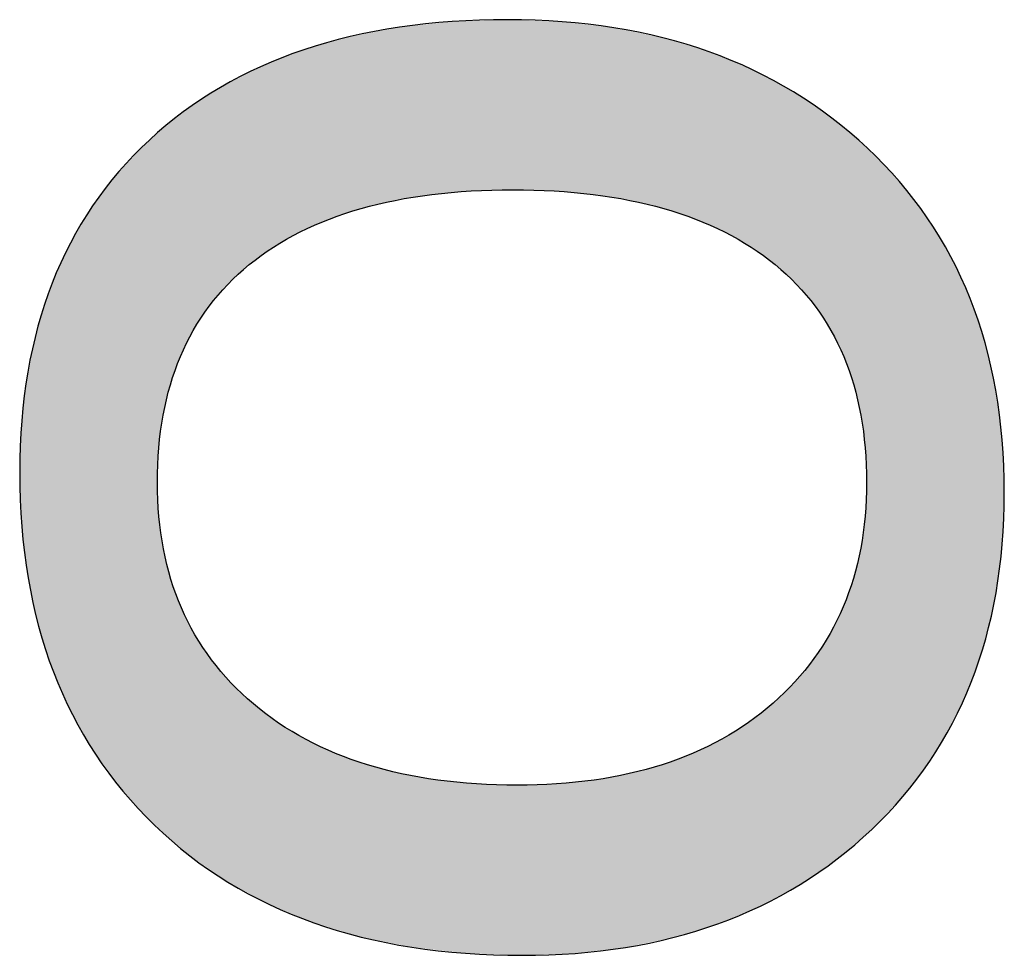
# Model space of a CAD drawing. Extents: x 68 to 125, y 76 to 211.
# Tile 5 of 89: x 100.33 to 101.84, y 82.65 to 84.09. Entities that reach past the tile are written whole.
import ezdxf

# ---------------------------------------------------------------- set-up
doc = ezdxf.new("R2010")
doc.units = 0
doc.layers.add('MAKE2D___U_53EF_U_89C1_U_0', color=7, linetype='CONTINUOUS')

# ---------------------------------------------------------------- blocks, each defined once
blk = doc.blocks.new('*U56')
at = {"layer": 'MAKE2D___U_53EF_U_89C1_U_0', "color": 252}
for points in [[(100.9706, 83.8242), (100.9616, 84.0858), (100.9706, 84.0868)], [(100.9926, 83.8262), (100.9706, 84.0868), (100.9926, 84.0891)], [(100.9706, 83.8242), (100.9706, 84.0868), (100.9926, 83.8262)], [(101.0131, 83.828), (100.9926, 84.0891), (101.0131, 84.0898)], [(100.9926, 83.8262), (100.9926, 84.0891), (101.0131, 83.828)], [(101.0218, 83.8288), (101.0131, 84.0898), (101.0218, 84.0901)], [(101.0131, 83.828), (101.0131, 84.0898), (101.0218, 83.8288)], [(101.0298, 83.829), (101.0218, 84.0901), (101.0298, 84.0904)], [(101.0218, 83.8288), (101.0218, 84.0901), (101.0298, 83.829)], [(101.0781, 83.8304), (101.0298, 84.0904), (101.0781, 84.092)], [(101.0298, 83.829), (101.0298, 84.0904), (101.0781, 83.8304)], [(101.0781, 83.8304), (101.0781, 84.092), (101.0859, 83.8306)], [(101.0859, 83.8306), (101.0781, 84.092), (101.0859, 84.0917)], [(101.0859, 83.8306), (101.0859, 84.0917), (101.0925, 83.8304)], [(101.0925, 83.8304), (101.0859, 84.0917), (101.0925, 84.0915)], [(101.0925, 83.8304), (101.0925, 84.0915), (101.1003, 83.8302)], [(101.1003, 83.8302), (101.0925, 84.0915), (101.1003, 84.0912)], [(101.1003, 83.8302), (101.1003, 84.0912), (101.1497, 83.8288)], [(101.1497, 83.8288), (101.1003, 84.0912), (101.1497, 84.0894)], [(101.1497, 83.8288), (101.1497, 84.0894), (101.1532, 83.8285)], [(101.1532, 83.8285), (101.1497, 84.0894), (101.1532, 84.0892)], [(101.1532, 83.8285), (101.1532, 84.0892), (101.1616, 83.8277)], [(101.1616, 83.8277), (101.1532, 84.0892), (101.1616, 84.0889)], [(101.1616, 83.8277), (101.1616, 84.0889), (101.1816, 83.8259)], [(101.1816, 83.8259), (101.1616, 84.0889), (101.1816, 84.0866)], [(101.1816, 83.8259), (101.1816, 84.0866), (101.2097, 83.8234)], [(101.2097, 83.8234), (101.1816, 84.0866), (101.2097, 84.0833)], [(100.8624, 83.8042), (100.8529, 84.0693), (100.8624, 84.0711)], [(100.9052, 83.8144), (100.8624, 84.0711), (100.9052, 84.0792)], [(100.8624, 83.8042), (100.8624, 84.0711), (100.9052, 83.8144)], [(100.9118, 83.8155), (100.9052, 84.0792), (100.9118, 84.0805)], [(100.9052, 83.8144), (100.9052, 84.0792), (100.9118, 83.8155)], [(100.9148, 83.8159), (100.9118, 84.0805), (100.9148, 84.0808)], [(100.9118, 83.8155), (100.9118, 84.0805), (100.9148, 83.8159)], [(100.9307, 83.8185), (100.9148, 84.0808), (100.9307, 84.0825)], [(100.9148, 83.8159), (100.9148, 84.0808), (100.9307, 83.8185)], [(100.9616, 83.8234), (100.9307, 84.0825), (100.9616, 84.0858)], [(100.9307, 83.8185), (100.9307, 84.0825), (100.9616, 83.8234)], [(100.9616, 83.8234), (100.9616, 84.0858), (100.9706, 83.8242)], [(101.2097, 83.8234), (101.2097, 84.0833), (101.2107, 83.8232)], [(101.2107, 83.8232), (101.2097, 84.0833), (101.2107, 84.0832)], [(101.2107, 83.8232), (101.2107, 84.0832), (101.2411, 83.8184)], [(101.2411, 83.8184), (101.2107, 84.0832), (101.2411, 84.0797)], [(101.2411, 83.8184), (101.2411, 84.0797), (101.2589, 83.8155)], [(101.2589, 83.8155), (101.2411, 84.0797), (101.2589, 84.076)], [(101.2589, 83.8155), (101.2589, 84.076), (101.2648, 83.8146)], [(101.2648, 83.8146), (101.2589, 84.076), (101.2648, 84.0748)], [(101.2648, 83.8146), (101.2648, 84.0748), (101.2658, 83.8144)], [(101.2658, 83.8144), (101.2648, 84.0748), (101.2658, 84.0746)], [(101.2658, 83.8144), (101.2658, 84.0746), (101.3157, 83.8024)], [(101.3157, 83.8024), (101.2658, 84.0746), (101.3157, 84.0644)], [(100.8039, 83.7857), (100.7799, 84.0501), (100.8039, 84.057)], [(100.8135, 83.7888), (100.8039, 84.057), (100.8135, 84.0597)], [(100.8039, 83.7857), (100.8039, 84.057), (100.8135, 83.7888)], [(100.8358, 83.7962), (100.8135, 84.0597), (100.8358, 84.066)], [(100.8135, 83.7888), (100.8135, 84.0597), (100.8358, 83.7962)], [(100.8526, 83.8018), (100.8358, 84.066), (100.8526, 84.0692)], [(100.8358, 83.7962), (100.8358, 84.066), (100.8526, 83.8018)], [(100.8529, 83.8019), (100.8526, 84.0692), (100.8529, 84.0693)], [(100.8526, 83.8018), (100.8526, 84.0692), (100.8529, 83.8019)], [(100.8529, 83.8019), (100.8529, 84.0693), (100.8624, 83.8042)], [(101.3157, 83.8024), (101.3157, 84.0644), (101.3164, 83.8022)], [(101.3164, 83.8022), (101.3157, 84.0644), (101.3164, 84.0643)], [(101.3164, 83.8022), (101.3164, 84.0643), (101.3181, 83.8018)], [(101.3181, 83.8018), (101.3164, 84.0643), (101.3181, 84.0637)], [(101.3181, 83.8018), (101.3181, 84.0637), (101.3321, 83.7972)], [(101.3321, 83.7972), (101.3181, 84.0637), (101.3321, 84.0595)], [(101.3321, 83.7972), (101.3321, 84.0595), (101.3632, 83.7868)], [(101.3632, 83.7868), (101.3321, 84.0595), (101.3632, 84.0501)], [(100.759, 83.7659), (100.7259, 84.0307), (100.759, 84.0436)], [(100.7645, 83.7683), (100.759, 84.0436), (100.7645, 84.0458)], [(100.759, 83.7659), (100.759, 84.0436), (100.7645, 83.7683)], [(100.768, 83.7698), (100.7645, 84.0458), (100.768, 84.0468)], [(100.7645, 83.7683), (100.7645, 84.0458), (100.768, 83.7698)], [(100.7799, 83.7751), (100.768, 84.0468), (100.7799, 84.0501)], [(100.768, 83.7698), (100.768, 84.0468), (100.7799, 83.7751)], [(100.7799, 83.7751), (100.7799, 84.0501), (100.8039, 83.7857)], [(101.3632, 83.7868), (101.3632, 84.0501), (101.3666, 83.7857)], [(101.3666, 83.7857), (101.3632, 84.0501), (101.3666, 84.049)], [(101.3666, 83.7857), (101.3666, 84.049), (101.3876, 83.7764)], [(101.3876, 83.7764), (101.3666, 84.049), (101.3876, 84.0427)], [(101.3876, 83.7764), (101.3876, 84.0427), (101.4013, 83.7703)], [(101.4013, 83.7703), (101.3876, 84.0427), (101.4013, 84.037)], [(100.7179, 83.7425), (100.7116, 84.0251), (100.7179, 84.0275)], [(100.7259, 83.7471), (100.7179, 84.0275), (100.7259, 84.0307)], [(100.7179, 83.7425), (100.7179, 84.0275), (100.7259, 83.7471)], [(100.7259, 83.7471), (100.7259, 84.0307), (100.759, 83.7659)], [(101.4013, 83.7703), (101.4013, 84.037), (101.4074, 83.7676)], [(101.4074, 83.7676), (101.4013, 84.037), (101.4074, 84.0345)], [(101.4074, 83.7676), (101.4074, 84.0345), (101.4113, 83.7659)], [(101.4113, 83.7659), (101.4074, 84.0345), (101.4113, 84.0329)], [(101.4113, 83.7659), (101.4113, 84.0329), (101.4483, 83.7447)], [(101.4483, 83.7447), (101.4113, 84.0329), (101.4483, 84.0175)], [(100.6807, 83.7156), (100.6526, 83.9964), (100.6807, 84.0108)], [(100.6872, 83.7203), (100.6807, 84.0108), (100.6872, 84.0142)], [(100.6807, 83.7156), (100.6807, 84.0108), (100.6872, 83.7203)], [(100.698, 83.7281), (100.6872, 84.0142), (100.698, 84.0198)], [(100.6872, 83.7203), (100.6872, 84.0142), (100.698, 83.7281)], [(100.7116, 83.7379), (100.698, 84.0198), (100.7116, 84.0251)], [(100.698, 83.7281), (100.698, 84.0198), (100.7116, 83.7379)], [(100.7116, 83.7379), (100.7116, 84.0251), (100.7179, 83.7425)], [(101.4483, 83.7447), (101.4483, 84.0175), (101.4521, 83.7425)], [(101.4521, 83.7425), (101.4483, 84.0175), (101.4521, 84.0159)], [(101.4521, 83.7425), (101.4521, 84.0159), (101.4546, 83.7407)], [(101.4546, 83.7407), (101.4521, 84.0159), (101.4546, 84.0149)], [(101.4546, 83.7407), (101.4546, 84.0149), (101.4664, 83.7321)], [(101.4664, 83.7321), (101.4546, 84.0149), (101.4664, 84.0086)], [(100.6526, 83.6898), (100.648, 83.994), (100.6526, 83.9964)], [(100.6526, 83.6898), (100.6526, 83.9964), (100.6807, 83.7156)], [(101.4664, 83.7321), (101.4664, 84.0086), (101.4859, 83.7179)], [(101.4859, 83.7179), (101.4664, 84.0086), (101.4859, 83.998)], [(101.4859, 83.7179), (101.4859, 83.998), (101.4892, 83.7156)], [(101.4892, 83.7156), (101.4859, 83.998), (101.4892, 83.9963)], [(101.4892, 83.7156), (101.4892, 83.9963), (101.5175, 83.6894)], [(101.5175, 83.6894), (101.4892, 83.9963), (101.5175, 83.981)], [(100.6363, 83.6719), (100.6226, 83.979), (100.6363, 83.988)], [(100.6476, 83.6852), (100.6363, 83.988), (100.6476, 83.9938)], [(100.6363, 83.6719), (100.6363, 83.988), (100.6476, 83.6852)], [(100.648, 83.6855), (100.6476, 83.9938), (100.648, 83.994)], [(100.6476, 83.6852), (100.6476, 83.9938), (100.648, 83.6855)], [(100.648, 83.6855), (100.648, 83.994), (100.6526, 83.6898)], [(101.5175, 83.6894), (101.5175, 83.981), (101.5196, 83.6875)], [(101.5196, 83.6875), (101.5175, 83.981), (101.5196, 83.9796)], [(100.6189, 83.6515), (100.5972, 83.9622), (100.6189, 83.9765)], [(100.6226, 83.6558), (100.6189, 83.9765), (100.6226, 83.979)], [(100.6189, 83.6515), (100.6189, 83.9765), (100.6226, 83.6558)], [(100.6226, 83.6558), (100.6226, 83.979), (100.6363, 83.6719)], [(101.5196, 83.6875), (101.5196, 83.9796), (101.5221, 83.6852)], [(101.5221, 83.6852), (101.5196, 83.9796), (101.5221, 83.9779)], [(101.5221, 83.6852), (101.5221, 83.9779), (101.5275, 83.6788)], [(101.5275, 83.6788), (101.5221, 83.9779), (101.5275, 83.9742)], [(101.5275, 83.6788), (101.5275, 83.9742), (101.5488, 83.6537)], [(101.5488, 83.6537), (101.5275, 83.9742), (101.5488, 83.9597)], [(100.5793, 83.5835), (100.5765, 83.948), (100.5793, 83.9504)], [(100.5891, 83.6033), (100.5793, 83.9504), (100.5891, 83.9569)], [(100.5793, 83.5835), (100.5793, 83.9504), (100.5891, 83.6033)], [(100.5947, 83.6146), (100.5891, 83.9569), (100.5947, 83.9605)], [(100.5891, 83.6033), (100.5891, 83.9569), (100.5947, 83.6146)], [(100.5972, 83.6185), (100.5947, 83.9605), (100.5972, 83.9622)], [(100.5947, 83.6146), (100.5947, 83.9605), (100.5972, 83.6185)], [(100.5972, 83.6185), (100.5972, 83.9622), (100.6189, 83.6515)], [(101.5488, 83.6537), (101.5488, 83.9597), (101.5507, 83.6515)], [(101.5507, 83.6515), (101.5488, 83.9597), (101.5507, 83.9584)], [(101.5507, 83.6515), (101.5507, 83.9584), (101.5735, 83.6165)], [(101.5735, 83.6165), (101.5507, 83.9584), (101.5735, 83.9428)], [(100.5603, 83.5335), (100.5594, 83.9339), (100.5603, 83.9346)], [(100.5748, 83.5744), (100.5603, 83.9346), (100.5748, 83.9467)], [(100.5603, 83.5335), (100.5603, 83.9346), (100.5748, 83.5744)], [(100.5765, 83.5777), (100.5748, 83.9467), (100.5765, 83.948)], [(100.5748, 83.5744), (100.5748, 83.9467), (100.5765, 83.5777)], [(100.5765, 83.5777), (100.5765, 83.948), (100.5793, 83.5835)], [(101.5735, 83.6165), (101.5735, 83.9428), (101.5748, 83.6146)], [(101.5748, 83.6146), (101.5735, 83.9428), (101.5748, 83.9419)], [(101.5748, 83.6146), (101.5748, 83.9419), (101.5763, 83.6115)], [(101.5763, 83.6115), (101.5748, 83.9419), (101.5763, 83.9409)], [(101.5763, 83.6115), (101.5763, 83.9409), (101.5846, 83.5948)], [(101.5846, 83.5948), (101.5763, 83.9409), (101.5846, 83.934)], [(100.5484, 83.4842), (100.5418, 83.9193), (100.5484, 83.9247)], [(100.5488, 83.4859), (100.5484, 83.9247), (100.5488, 83.925)], [(100.5484, 83.4842), (100.5484, 83.9247), (100.5488, 83.4859)], [(100.5594, 83.5309), (100.5488, 83.925), (100.5594, 83.9339)], [(100.5488, 83.4859), (100.5488, 83.925), (100.5594, 83.5309)], [(100.5594, 83.5309), (100.5594, 83.9339), (100.5603, 83.5335)], [(101.5846, 83.5948), (101.5846, 83.934), (101.5938, 83.576)], [(101.5938, 83.576), (101.5846, 83.934), (101.5938, 83.9262)], [(101.5938, 83.576), (101.5938, 83.9262), (101.5946, 83.5744)], [(101.5946, 83.5744), (101.5938, 83.9262), (101.5946, 83.9255)], [(101.5946, 83.5744), (101.5946, 83.9255), (101.6095, 83.5322)], [(101.6095, 83.5322), (101.5946, 83.9255), (101.6095, 83.9129)], [(100.5271, 82.8626), (100.4864, 83.8648), (100.5271, 83.9071)], [(100.535, 82.8541), (100.5271, 83.9071), (100.535, 83.9136)], [(100.5271, 82.8626), (100.5271, 83.9071), (100.535, 82.8541)], [(100.5395, 82.8502), (100.535, 83.9136), (100.5395, 83.9174)], [(100.535, 82.8541), (100.535, 83.9136), (100.5395, 82.8502)], [(100.5417, 83.4342), (100.5395, 83.9174), (100.5417, 83.9192)], [(100.5395, 83.3809), (100.5395, 83.9174), (100.5417, 83.4342)], [(100.5418, 83.435), (100.5417, 83.9192), (100.5418, 83.9193)], [(100.5417, 83.4342), (100.5417, 83.9192), (100.5418, 83.435)], [(100.5418, 83.435), (100.5418, 83.9193), (100.5484, 83.4842)], [(101.6095, 83.5322), (101.6095, 83.9129), (101.6099, 83.5309)], [(101.6099, 83.5309), (101.6095, 83.9129), (101.6099, 83.9125)], [(101.6099, 83.5309), (101.6099, 83.9125), (101.6207, 83.4851)], [(101.6207, 83.4851), (101.6099, 83.9125), (101.6207, 83.9034)], [(101.6207, 83.4851), (101.6207, 83.9034), (101.6209, 83.4842)], [(101.6209, 83.4842), (101.6207, 83.9034), (101.6209, 83.9032)], [(101.6209, 83.4842), (101.6209, 83.9032), (101.6275, 83.4346)], [(101.6275, 83.4346), (101.6209, 83.9032), (101.6275, 83.8976)], [(101.6275, 83.4346), (101.6275, 83.8976), (101.6275, 83.4342)], [(101.6275, 83.4342), (101.6275, 83.8976), (101.6275, 83.8976)], [(101.6275, 83.4342), (101.6275, 83.8976), (101.6297, 83.3809)], [(101.6297, 83.3809), (101.6275, 83.8976), (101.6297, 83.8957)], [(101.6297, 82.8409), (101.6297, 83.8957), (101.631, 82.842)], [(101.631, 82.842), (101.6297, 83.8957), (101.631, 83.8946)], [(101.631, 82.842), (101.631, 83.8946), (101.6376, 82.8476)], [(101.6376, 82.8476), (101.631, 83.8946), (101.6376, 83.8878)], [(101.6376, 82.8476), (101.6376, 83.8878), (101.6803, 82.8927)], [(101.6803, 82.8927), (101.6376, 83.8878), (101.6803, 83.8432)], [(100.4864, 82.9064), (100.4804, 83.8586), (100.4864, 83.8648)], [(100.4864, 82.9064), (100.4864, 83.8648), (100.5271, 82.8626)], [(100.4804, 82.9144), (100.4443, 83.8115), (100.4804, 83.8586)], [(100.4804, 82.9144), (100.4804, 83.8586), (100.4864, 82.9064)], [(101.6803, 82.8927), (101.6803, 83.8432), (101.6853, 82.898)], [(101.6853, 82.898), (101.6803, 83.8432), (101.6853, 83.8367)], [(101.6853, 82.898), (101.6853, 83.8367), (101.7231, 82.9477)], [(101.7231, 82.9477), (101.6853, 83.8367), (101.7231, 83.7875)], [(100.4399, 82.9706), (100.4087, 83.7537), (100.4399, 83.8058)], [(100.4443, 82.963), (100.4399, 83.8058), (100.4443, 83.8115)], [(100.4399, 82.9706), (100.4399, 83.8058), (100.4443, 82.963)], [(100.4443, 82.963), (100.4443, 83.8115), (100.4804, 82.9144)], [(101.7231, 82.9477), (101.7231, 83.7875), (101.7268, 82.9525)], [(101.7268, 82.9525), (101.7231, 83.7875), (101.7268, 83.7815)], [(101.7268, 82.9525), (101.7268, 83.7815), (101.7593, 83.0068)], [(101.7593, 83.0068), (101.7268, 83.7815), (101.7593, 83.7277)], [(100.4087, 83.0242), (100.4056, 83.7486), (100.4087, 83.7537)], [(100.4087, 83.0242), (100.4087, 83.7537), (100.4399, 82.9706)], [(100.4056, 83.0311), (100.3796, 83.6913), (100.4056, 83.7486)], [(100.4056, 83.0311), (100.4056, 83.7486), (100.4087, 83.0242)], [(101.7593, 83.0068), (101.7593, 83.7277), (101.7618, 83.0111)], [(101.7618, 83.0111), (101.7593, 83.7277), (101.7618, 83.7221)], [(101.7618, 83.0111), (101.7618, 83.7221), (101.7889, 83.0702)], [(101.7889, 83.0702), (101.7618, 83.7221), (101.7889, 83.6636)], [(100.3776, 83.0958), (100.3569, 83.6243), (100.3776, 83.687)], [(100.3796, 83.0898), (100.3776, 83.687), (100.3796, 83.6913)], [(100.3776, 83.0958), (100.3776, 83.687), (100.3796, 83.0898)], [(100.3796, 83.0898), (100.3796, 83.6913), (100.4056, 83.0311)], [(101.7889, 83.0702), (101.7889, 83.6636), (101.7905, 83.0737)], [(101.7905, 83.0737), (101.7889, 83.6636), (101.7905, 83.6588)], [(101.7905, 83.0737), (101.7905, 83.6588), (101.8119, 83.1377)], [(101.8119, 83.1377), (101.7905, 83.6588), (101.8119, 83.5953)], [(100.3558, 83.1649), (100.3407, 83.5528), (100.3558, 83.621)], [(100.3569, 83.1598), (100.3558, 83.621), (100.3569, 83.6243)], [(100.3558, 83.1649), (100.3558, 83.621), (100.3569, 83.1598)], [(100.3569, 83.1598), (100.3569, 83.6243), (100.3776, 83.0958)], [(101.8119, 83.1377), (101.8119, 83.5953), (101.8128, 83.1405)], [(101.8128, 83.1405), (101.8119, 83.5953), (101.8128, 83.5913)], [(101.8128, 83.1405), (101.8128, 83.5913), (101.8283, 83.2095)], [(101.8283, 83.2095), (101.8128, 83.5913), (101.8283, 83.5228)], [(100.3402, 83.2383), (100.331, 83.4768), (100.3402, 83.5506)], [(100.3407, 83.2343), (100.3402, 83.5506), (100.3407, 83.5528)], [(100.3402, 83.2383), (100.3402, 83.5506), (100.3407, 83.2343)], [(100.3407, 83.2343), (100.3407, 83.5528), (100.3558, 83.1649)], [(101.8283, 83.2095), (101.8283, 83.5228), (101.8287, 83.2113)], [(101.8287, 83.2113), (101.8283, 83.5228), (101.8287, 83.5197)], [(101.8287, 83.2113), (101.8287, 83.5197), (101.8382, 83.2854)], [(101.8382, 83.2854), (101.8287, 83.5197), (101.8382, 83.4461)], [(100.3309, 83.3164), (100.3278, 83.3966), (100.3309, 83.4758)], [(100.331, 83.3132), (100.3309, 83.4758), (100.331, 83.4768)], [(100.3309, 83.3164), (100.3309, 83.4758), (100.331, 83.3132)], [(100.331, 83.3132), (100.331, 83.4768), (100.3402, 83.2383)], [(101.8382, 83.2854), (101.8382, 83.4461), (101.8383, 83.2862)], [(101.8383, 83.2862), (101.8382, 83.4461), (101.8383, 83.4436)], [(101.8383, 83.2862), (101.8383, 83.4436), (101.8415, 83.3652)], [(100.5395, 82.8502), (100.5395, 83.3809), (100.5417, 82.8483)], [(100.5417, 82.8483), (100.5395, 83.3809), (100.5417, 83.3307)], [(101.6297, 82.8409), (101.6275, 83.3302), (101.6297, 83.3809)], [(100.5417, 82.8483), (100.5417, 83.3307), (100.5418, 82.8482)], [(100.5418, 82.8482), (100.5417, 83.3307), (100.5418, 83.3284)], [(101.6275, 82.839), (101.6275, 83.329), (101.6275, 83.3302)], [(101.6275, 82.839), (101.6275, 83.3302), (101.6297, 82.8409)], [(100.5418, 82.8482), (100.5418, 83.3284), (100.5484, 82.8425)], [(100.5484, 82.8425), (100.5418, 83.3284), (100.5484, 83.2817)], [(101.6275, 82.839), (101.6209, 83.2813), (101.6275, 83.329)], [(101.6275, 82.839), (101.6275, 83.329), (101.6275, 82.839)], [(100.5484, 82.8425), (100.5484, 83.2817), (100.5488, 82.8422)], [(100.5488, 82.8422), (100.5484, 83.2817), (100.5488, 83.2788)], [(100.5488, 82.8422), (100.5488, 83.2788), (100.5594, 82.833)], [(100.5594, 82.833), (100.5488, 83.2788), (100.5594, 83.2357)], [(101.6207, 82.8332), (101.6099, 83.2352), (101.6207, 83.2798)], [(101.6209, 82.8334), (101.6207, 83.2798), (101.6209, 83.2813)], [(101.6207, 82.8332), (101.6207, 83.2798), (101.6209, 82.8334)], [(101.6209, 82.8334), (101.6209, 83.2813), (101.6275, 82.839)], [(100.5594, 82.833), (100.5594, 83.2357), (100.5603, 82.8322)], [(100.5603, 82.8322), (100.5594, 83.2357), (100.5603, 83.2319)], [(100.5603, 82.8322), (100.5603, 83.2319), (100.5748, 82.8196)], [(100.5748, 82.8196), (100.5603, 83.2319), (100.5748, 83.1924)], [(101.6095, 82.8236), (101.5946, 83.1919), (101.6095, 83.2333)], [(101.6099, 82.824), (101.6095, 83.2333), (101.6099, 83.2352)], [(101.6095, 82.8236), (101.6095, 83.2333), (101.6099, 82.824)], [(101.6099, 82.824), (101.6099, 83.2352), (101.6207, 82.8332)], [(100.5748, 82.8196), (100.5748, 83.1924), (100.5765, 82.8182)], [(100.5765, 82.8182), (100.5748, 83.1924), (100.5765, 83.188)], [(100.5765, 82.8182), (100.5765, 83.188), (100.5793, 82.8157)], [(100.5793, 82.8157), (100.5765, 83.188), (100.5793, 83.1823)], [(100.5793, 82.8157), (100.5793, 83.1823), (100.5891, 82.8073)], [(100.5891, 82.8073), (100.5793, 83.1823), (100.5891, 83.1629)], [(101.5938, 82.8101), (101.5846, 83.1709), (101.5938, 83.1896)], [(101.5946, 82.8108), (101.5938, 83.1896), (101.5946, 83.1919)], [(101.5938, 82.8101), (101.5938, 83.1896), (101.5946, 82.8108)], [(101.5946, 82.8108), (101.5946, 83.1919), (101.6095, 82.8236)], [(100.5891, 82.8073), (100.5891, 83.1629), (100.5947, 82.8034)], [(100.5947, 82.8034), (100.5891, 83.1629), (100.5947, 83.1519)], [(101.5846, 82.8023), (101.5763, 83.1542), (101.5846, 83.1709)], [(101.5846, 82.8023), (101.5846, 83.1709), (101.5938, 82.8101)], [(100.5947, 82.8034), (100.5947, 83.1519), (100.5972, 82.8017)], [(100.5972, 82.8017), (100.5947, 83.1519), (100.5972, 83.1468)], [(101.5735, 82.7947), (101.5507, 83.1131), (101.5735, 83.1485)], [(101.5748, 82.7956), (101.5735, 83.1485), (101.5748, 83.1511)], [(101.5735, 82.7947), (101.5735, 83.1485), (101.5748, 82.7956)], [(101.5763, 82.7966), (101.5748, 83.1511), (101.5763, 83.1542)], [(101.5748, 82.7956), (101.5748, 83.1511), (101.5763, 82.7966)], [(101.5763, 82.7966), (101.5763, 83.1542), (101.5846, 82.8023)], [(100.5972, 82.8017), (100.5972, 83.1468), (100.6189, 82.7867)], [(100.6189, 82.7867), (100.5972, 83.1468), (100.6189, 83.114)], [(100.6189, 82.7867), (100.6189, 83.114), (100.6226, 82.7841)], [(100.6226, 82.7841), (100.6189, 83.114), (100.6226, 83.1085)], [(100.6226, 82.7841), (100.6226, 83.1085), (100.6363, 82.7747)], [(100.6363, 82.7747), (100.6226, 83.1085), (100.6363, 83.0923)], [(101.5488, 82.7776), (101.5275, 83.0842), (101.5488, 83.1102)], [(101.5507, 82.7789), (101.5488, 83.1102), (101.5507, 83.1131)], [(101.5488, 82.7776), (101.5488, 83.1102), (101.5507, 82.7789)], [(101.5507, 82.7789), (101.5507, 83.1131), (101.5735, 82.7947)], [(100.6363, 82.7747), (100.6363, 83.0923), (100.6476, 82.7669)], [(100.6476, 82.7669), (100.6363, 83.0923), (100.6476, 83.079)], [(100.6476, 82.7669), (100.6476, 83.079), (100.648, 82.7666)], [(100.648, 82.7666), (100.6476, 83.079), (100.648, 83.0785)], [(100.648, 82.7666), (100.648, 83.0785), (100.6526, 82.7641)], [(100.6526, 82.7641), (100.648, 83.0785), (100.6526, 83.073)], [(100.6526, 82.7641), (100.6526, 83.073), (100.6807, 82.749)], [(100.6807, 82.749), (100.6526, 83.073), (100.6807, 83.0466)], [(101.5175, 82.7575), (101.4892, 83.0449), (101.5175, 83.0726)], [(101.5196, 82.7587), (101.5175, 83.0726), (101.5196, 83.0746)], [(101.5175, 82.7575), (101.5175, 83.0726), (101.5196, 82.7587)], [(101.5221, 82.76), (101.5196, 83.0746), (101.5221, 83.0777)], [(101.5196, 82.7587), (101.5196, 83.0746), (101.5221, 82.76)], [(101.5275, 82.763), (101.5221, 83.0777), (101.5275, 83.0842)], [(101.5221, 82.76), (101.5221, 83.0777), (101.5275, 82.763)], [(101.5275, 82.763), (101.5275, 83.0842), (101.5488, 82.7776)], [(100.6807, 82.749), (100.6807, 83.0466), (100.6872, 82.7454)], [(100.6872, 82.7454), (100.6807, 83.0466), (100.6872, 83.0404)], [(101.4859, 82.7403), (101.4664, 83.0264), (101.4859, 83.0417)], [(101.4892, 82.7421), (101.4859, 83.0417), (101.4892, 83.0449)], [(101.4859, 82.7403), (101.4859, 83.0417), (101.4892, 82.7421)], [(101.4892, 82.7421), (101.4892, 83.0449), (101.5175, 82.7575)], [(100.6872, 82.7454), (100.6872, 83.0404), (100.698, 82.7396)], [(100.698, 82.7396), (100.6872, 83.0404), (100.698, 83.0322)], [(100.698, 82.7396), (100.698, 83.0322), (100.7116, 82.7323)], [(100.7116, 82.7323), (100.698, 83.0322), (100.7116, 83.022)], [(100.7116, 82.7323), (100.7116, 83.022), (100.7179, 82.7297)], [(100.7179, 82.7297), (100.7116, 83.022), (100.7179, 83.0172)], [(100.7179, 82.7297), (100.7179, 83.0172), (100.7259, 82.7264)], [(100.7259, 82.7264), (100.7179, 83.0172), (100.7259, 83.0111)], [(101.4483, 82.7222), (101.4113, 82.989), (101.4483, 83.0121)], [(101.4521, 82.7238), (101.4483, 83.0121), (101.4521, 83.0152)], [(101.4483, 82.7222), (101.4483, 83.0121), (101.4521, 82.7238)], [(101.4546, 82.7248), (101.4521, 83.0152), (101.4546, 83.0171)], [(101.4521, 82.7238), (101.4521, 83.0152), (101.4546, 82.7248)], [(101.4664, 82.7297), (101.4546, 83.0171), (101.4664, 83.0264)], [(101.4546, 82.7248), (101.4546, 83.0171), (101.4664, 82.7297)], [(101.4664, 82.7297), (101.4664, 83.0264), (101.4859, 82.7403)], [(100.7259, 82.7264), (100.7259, 83.0111), (100.759, 82.7127)], [(100.759, 82.7127), (100.7259, 83.0111), (100.759, 82.9912)], [(100.759, 82.7127), (100.759, 82.9912), (100.7645, 82.7105)], [(100.7645, 82.7105), (100.759, 82.9912), (100.7645, 82.9879)], [(100.7645, 82.7105), (100.7645, 82.9879), (100.768, 82.709)], [(100.768, 82.709), (100.7645, 82.9879), (100.768, 82.9858)], [(100.768, 82.709), (100.768, 82.9858), (100.7799, 82.7041)], [(100.7799, 82.7041), (100.768, 82.9858), (100.7799, 82.9802)], [(101.4013, 82.7025), (101.3876, 82.9768), (101.4013, 82.9835)], [(101.4074, 82.7051), (101.4013, 82.9835), (101.4074, 82.9865)], [(101.4013, 82.7025), (101.4013, 82.9835), (101.4074, 82.7051)], [(101.4113, 82.7067), (101.4074, 82.9865), (101.4113, 82.989)], [(101.4074, 82.7051), (101.4074, 82.9865), (101.4113, 82.7067)], [(101.4113, 82.7067), (101.4113, 82.989), (101.4483, 82.7222)], [(100.7799, 82.7041), (100.7799, 82.9802), (100.8039, 82.697)], [(100.8039, 82.697), (100.7799, 82.9802), (100.8039, 82.9689)], [(100.8039, 82.697), (100.8039, 82.9689), (100.8135, 82.6941)], [(100.8135, 82.6941), (100.8039, 82.9689), (100.8135, 82.9643)], [(101.3666, 82.6919), (101.3632, 82.9648), (101.3666, 82.9665)], [(101.3876, 82.6983), (101.3666, 82.9665), (101.3876, 82.9768)], [(101.3666, 82.6919), (101.3666, 82.9665), (101.3876, 82.6983)], [(101.3876, 82.6983), (101.3876, 82.9768), (101.4013, 82.7025)], [(100.8135, 82.6941), (100.8135, 82.9643), (100.8358, 82.6874)], [(100.8358, 82.6874), (100.8135, 82.9643), (100.8358, 82.9563)], [(100.8358, 82.6874), (100.8358, 82.9563), (100.8526, 82.6824)], [(100.8526, 82.6824), (100.8358, 82.9563), (100.8526, 82.9503)], [(101.3321, 82.6813), (101.3181, 82.948), (101.3321, 82.9532)], [(101.3632, 82.6909), (101.3321, 82.9532), (101.3632, 82.9648)], [(101.3321, 82.6813), (101.3321, 82.9532), (101.3632, 82.6909)], [(101.3632, 82.6909), (101.3632, 82.9648), (101.3666, 82.6919)], [(100.8526, 82.6824), (100.8526, 82.9503), (100.8529, 82.6823)], [(100.8529, 82.6823), (100.8526, 82.9503), (100.8529, 82.9502)], [(100.8529, 82.6823), (100.8529, 82.9502), (100.8624, 82.6804)], [(100.8624, 82.6804), (100.8529, 82.9502), (100.8624, 82.9468)], [(100.8624, 82.6804), (100.8624, 82.9468), (100.9052, 82.6718)], [(100.9052, 82.6718), (100.8624, 82.9468), (100.9052, 82.9356)], [(100.9052, 82.6718), (100.9052, 82.9356), (100.9118, 82.6704)], [(100.9118, 82.6704), (100.9052, 82.9356), (100.9118, 82.9339)], [(101.3157, 82.678), (101.2658, 82.9336), (101.3157, 82.9471)], [(101.3164, 82.6781), (101.3157, 82.9471), (101.3164, 82.9474)], [(101.3157, 82.678), (101.3157, 82.9471), (101.3164, 82.6781)], [(101.3181, 82.6785), (101.3164, 82.9474), (101.3181, 82.948)], [(101.3164, 82.6781), (101.3164, 82.9474), (101.3181, 82.6785)], [(101.3181, 82.6785), (101.3181, 82.948), (101.3321, 82.6813)], [(100.9118, 82.6704), (100.9118, 82.9339), (100.9148, 82.6698)], [(100.9148, 82.6698), (100.9118, 82.9339), (100.9148, 82.9331)], [(100.9148, 82.6698), (100.9148, 82.9331), (100.9307, 82.6666)], [(100.9307, 82.6666), (100.9148, 82.9331), (100.9307, 82.9304)], [(100.9307, 82.6666), (100.9307, 82.9304), (100.9616, 82.6631)], [(100.9616, 82.6631), (100.9307, 82.9304), (100.9616, 82.9249)], [(100.9616, 82.6631), (100.9616, 82.9249), (100.9706, 82.6621)], [(100.9706, 82.6621), (100.9616, 82.9249), (100.9706, 82.9234)], [(100.9706, 82.6621), (100.9706, 82.9234), (100.9926, 82.6596)], [(100.9926, 82.6596), (100.9706, 82.9234), (100.9926, 82.9212)], [(100.9926, 82.6596), (100.9926, 82.9212), (101.0131, 82.6573)], [(101.0131, 82.6573), (100.9926, 82.9212), (101.0131, 82.9192)], [(101.1816, 82.6572), (101.1616, 82.9184), (101.1816, 82.9205)], [(101.2097, 82.6605), (101.1816, 82.9205), (101.2097, 82.9234)], [(101.1816, 82.6572), (101.1816, 82.9205), (101.2097, 82.6605)], [(101.2107, 82.6606), (101.2097, 82.9234), (101.2107, 82.9235)], [(101.2097, 82.6605), (101.2097, 82.9234), (101.2107, 82.6606)], [(101.2411, 82.6641), (101.2107, 82.9235), (101.2411, 82.929)], [(101.2107, 82.6606), (101.2107, 82.9235), (101.2411, 82.6641)], [(101.2589, 82.6662), (101.2411, 82.929), (101.2589, 82.9322)], [(101.2411, 82.6641), (101.2411, 82.929), (101.2589, 82.6662)], [(101.2648, 82.6675), (101.2589, 82.9322), (101.2648, 82.9333)], [(101.2589, 82.6662), (101.2589, 82.9322), (101.2648, 82.6675)], [(101.2658, 82.6677), (101.2648, 82.9333), (101.2658, 82.9336)], [(101.2648, 82.6675), (101.2648, 82.9333), (101.2658, 82.6677)], [(101.2658, 82.6677), (101.2658, 82.9336), (101.3157, 82.678)], [(101.0131, 82.6573), (101.0131, 82.9192), (101.0218, 82.657)], [(101.0218, 82.657), (101.0131, 82.9192), (101.0218, 82.9183)], [(101.0218, 82.657), (101.0218, 82.9183), (101.0298, 82.6567)], [(101.0298, 82.6567), (101.0218, 82.9183), (101.0298, 82.9175)], [(101.0298, 82.6567), (101.0298, 82.9175), (101.0781, 82.6549)], [(101.0781, 82.6549), (101.0298, 82.9175), (101.0781, 82.916)], [(101.0781, 82.6549), (101.0781, 82.916), (101.0859, 82.6547)], [(101.0859, 82.6547), (101.0781, 82.916), (101.0859, 82.9158)], [(101.0859, 82.6547), (101.0859, 82.9158), (101.0925, 82.6544)], [(101.0925, 82.6544), (101.0859, 82.9158), (101.0925, 82.9156)], [(101.1003, 82.6541), (101.0925, 82.9156), (101.1003, 82.9158)], [(101.0925, 82.6544), (101.0925, 82.9156), (101.1003, 82.6541)], [(101.1497, 82.656), (101.1003, 82.9158), (101.1497, 82.9174)], [(101.1003, 82.6541), (101.1003, 82.9158), (101.1497, 82.656)], [(101.1532, 82.6561), (101.1497, 82.9174), (101.1532, 82.9175)], [(101.1497, 82.656), (101.1497, 82.9174), (101.1532, 82.6561)], [(101.1616, 82.6564), (101.1532, 82.9175), (101.1616, 82.9184)], [(101.1532, 82.6561), (101.1532, 82.9175), (101.1616, 82.6564)], [(101.1616, 82.6564), (101.1616, 82.9184), (101.1816, 82.6572)]]:
    blk.add_solid(points, dxfattribs=at)
blk = doc.blocks.new('BLOCK_6')
at = {"layer": 'MAKE2D___U_53EF_U_89C1_U_0'}
for points in [[(101.1003, 82.6541), (100.8615, 82.6541), (100.6731, 82.7208), (100.535, 82.8541), (100.3968, 82.9875), (100.3278, 83.1683), (100.3278, 83.3966), (100.3278, 83.6136), (100.3942, 83.7837), (100.5271, 83.9071), (100.66, 84.0304), (100.8437, 84.092), (101.0781, 84.092), (101.3064, 84.092), (101.4907, 84.0262), (101.631, 83.8946), (101.7713, 83.7631), (101.8415, 83.5866), (101.8415, 83.3652), (101.8415, 83.1491), (101.7735, 82.9766), (101.6376, 82.8476), (101.5016, 82.7186), (101.3225, 82.6541), (101.1003, 82.6541)], [(101.0925, 82.9156), (101.2589, 82.9156), (101.3901, 82.9576), (101.4859, 83.0417), (101.5818, 83.1258), (101.6297, 83.2389), (101.6297, 83.3809), (101.6297, 83.5273), (101.5829, 83.6389), (101.4892, 83.7156), (101.3955, 83.7922), (101.2611, 83.8306), (101.0859, 83.8306), (100.9099, 83.8306), (100.7748, 83.7922), (100.6807, 83.7156), (100.5866, 83.6389), (100.5395, 83.5273), (100.5395, 83.3809), (100.5395, 83.2371), (100.5888, 83.1236), (100.6872, 83.0404), (100.7857, 82.9572), (100.9208, 82.9156), (101.0925, 82.9156)]]:
    blk.add_open_spline(points, degree=3, knots=[0, 0, 0, 0, 1, 1, 1, 2, 2, 2, 3, 3, 3, 4, 4, 4, 5, 5, 5, 6, 6, 6, 7, 7, 7, 8, 8, 8, 8], dxfattribs=at)
at = {"layer": 'MAKE2D___U_53EF_U_89C1_U_0', "color": 252}
blk.add_blockref('*U56', (0, 0), dxfattribs=at)

msp = doc.modelspace()

# ---------------------------------------------------------------- block references
at = {"layer": 'MAKE2D___U_53EF_U_89C1_U_0'}
msp.add_blockref('BLOCK_6', (0, 0), dxfattribs=at)

doc.saveas('drawing.dxf')
